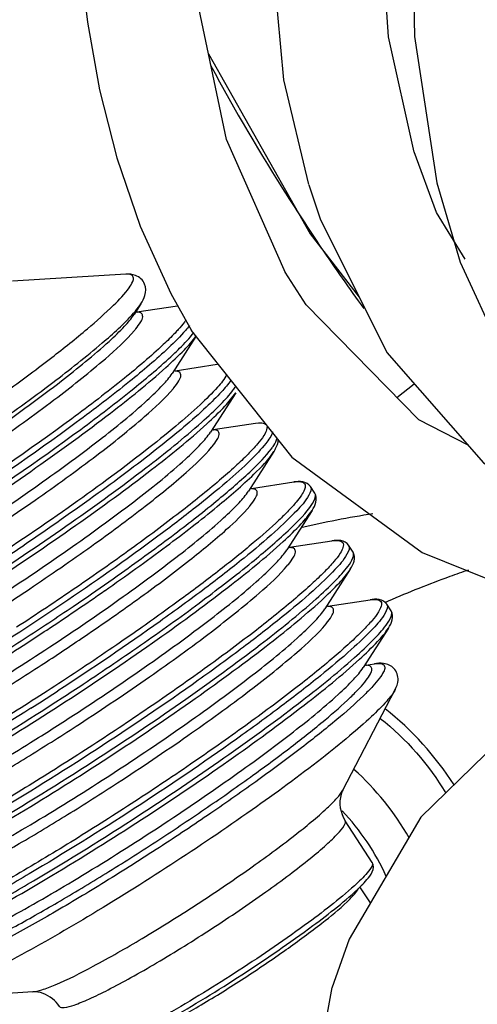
# Model space of a CAD drawing. Header units: millimetres. Extents: x 0 to 11890, y 0 to 8410.
# Tile 45 of 137: x 6923 to 6962, y 1905 to 1988. Entities that reach past the tile are written whole.
import ezdxf

# ---------------------------------------------------------------- set-up
doc = ezdxf.new("R2010")
doc.units = ezdxf.units.MM
doc.header["$LTSCALE"] = 653.95
doc.layers.get('0').update_dxf_attribs({"linetype": 'CONTINUOUS'})
for name, color, linetype in [('304103000010DXF_CONTINUOUS_LINE', 7, 'CONTINUOUS'), ('304103000011DXF_CONTINUOUS_LINE', 7, 'CONTINUOUS'), ('304106000011DXF_CONTINUOUS_LINE', 7, 'CONTINUOUS'), ('QJR6-2000HBUDXF_CONTINUOUS_LINE', 7, 'CONTINUOUS'), ('ZUIDAYUNDONGDXF_CONTINUOUS_LINE', 7, 'CONTINUOUS'), ('ZUIDAYUNDONGFANWEIDXF_DIMENSION', 7, 'CONTINUOUS')]:
    doc.layers.add(name, color=color, linetype=linetype)
doc.styles.get("Standard").update_dxf_attribs({"font": 'txt', "width": 0.7})
doc.dimstyles.new('DIMSTYLE_10', dxfattribs={"dimtxt": 120, "dimasz": 60, "dimexe": 1, "dimexo": 0, "dimgap": 6, "dimtad": 0, "dimtih": 1, "dimtoh": 1, "dimdec": 1, "dimdsep": 46, "dimtxsty": 'Standard', "dimblk": '_FILLED', "dimblk1": '_FILLED', "dimblk2": '_FILLED', "dimcen": 0.09, "dimclrt": 5, "dimazin": 2, "dimtp": 0.5, "dimtm": 0.5, "dimtfac": 1, "dimtdec": 65535, "dimtofl": 0, "dimtmove": 0, "dimatfit": 3, "dimldrblk": '_FILLED', "dimfxl": 0, "dimtolj": 1, "dimarcsym": 0})

# ---------------------------------------------------------------- blocks, each defined once
blk = doc.blocks.new('*D19')
at = {"layer": 'ZUIDAYUNDONGFANWEIDXF_DIMENSION', "color": 2, "linetype": 'Continuous'}
for start, end in [(295.292156, 360), (190, 255.349476)]:
    blk.add_arc((7101.466, 2072.359), 643.872, start, end, dxfattribs=at)
for points in [[(7752.533, 2011.959), (7745.338, 2072.359), (7732.554, 2012.89)], [(6490.291, 1904.206), (6467.375, 1960.552), (6470.778, 1899.82)]]:
    blk.add_solid(points, dxfattribs=at)
blk = doc.blocks.new('_FILLED')
at = {"color": 0, "linetype": 'ByBlock'}
blk.add_solid([(0, 0), (-1, 0.1667), (-1, -0.1667)], dxfattribs=at)

msp = doc.modelspace()

# ---------------------------------------------------------------- linework, layer by layer
at = {"layer": '304103000010DXF_CONTINUOUS_LINE', "color": 7, "linetype": 'Continuous'}
for p, q in [((6939.567, 1985.525), (6948.212, 1970.234)), ((6948.212, 1970.234), (6952.388, 1964.843))]:
    msp.add_line(p, q, dxfattribs=at)
at = {"layer": '304103000010DXF_CONTINUOUS_LINE', "color": 9, "linetype": 'Continuous'}
for q in [(6946.401, 1973.242), (6946.395, 1973.238)]:
    msp.add_line((6946.304, 1973.382), q, dxfattribs=at)
for centre, radius, start, end in [((7101.871, 2072.365), 184.388, 208.43512, 212.46739), ((7101.814, 2072.332), 184.322, 212.52123, 214.07202), ((7101.838, 2072.348), 184.351, 214.072, 216.04598)]:
    msp.add_arc(centre, radius, start, end, dxfattribs=at)
at = {"layer": '304103000011DXF_CONTINUOUS_LINE', "color": 9, "linetype": 'Continuous'}
for p, q in [((6955.595, 1956.308), (6957.067, 1957.479)), ((6954.868, 1938.993), (6954.74, 1938.938)), ((6954.681, 1938.872), (6954.609, 1938.843)), ((6954.74, 1938.938), (6954.665, 1938.906))]:
    msp.add_line(p, q, dxfattribs=at)
at = {"layer": '304103000011DXF_CONTINUOUS_LINE', "color": 7, "linetype": 'Continuous'}
for centre, radius, start, end in [((6965.805, 1867.359), 80, 98.80135, 103.28335), ((6936.466, 1907.359), 20, 24.27037, 43.62595), ((6936.466, 1907.359), 20, 186.01104, 307.69366)]:
    msp.add_arc(centre, radius, start, end, dxfattribs=at)
at = {"layer": '304103000011DXF_CONTINUOUS_LINE', "color": 9, "linetype": 'Continuous'}
for centre, radius, start, end in [((6937.57, 1908.475), 27.325, 33.02906, 51.436), ((6936.466, 1907.359), 23.229, 29.65165, 48.22139)]:
    msp.add_arc(centre, radius, start, end, dxfattribs=at)
for points, knots in [([(6961.704, 1941.637), (6961.165, 1941.454), (6958.86, 1940.644), (6956.59, 1939.736), (6954.868, 1938.993)], [0, 0, 0, 0, 0.232579, 1, 1, 1, 1]), ([(6942.383, 1884.897), (6936.059, 1883.429), (6921.422, 1886.172), (6914.189, 1899.165), (6913.536, 1905.64)], [0, 0, 0, 0, 0.499387, 1, 1, 1, 1])]:
    msp.add_open_spline(points, degree=3, knots=knots, dxfattribs=at)
msp.add_open_spline([(6954.174, 1929.017), (6956.405, 1927.288), (6958.331, 1925.086), (6959.756, 1922.65)], degree=3, dxfattribs=at)
at = {"layer": '304106000011DXF_CONTINUOUS_LINE', "color": 7, "linetype": 'Continuous'}
for p, q in [((6932.526, 1966.786), (6922.878, 1966.187)), ((6933.805, 1964.27), (6933.222, 1963.36)), ((6933.461, 1963.586), (6936.915, 1964.113)), ((6938.49, 1961.502), (6936.471, 1958.356)), ((6936.711, 1958.581), (6940.312, 1959.131)), ((6941.88, 1956.716), (6939.721, 1953.351)), ((6939.961, 1953.577), (6943.562, 1954.127)), ((6945.13, 1951.712), (6942.971, 1948.347)), ((6943.211, 1948.572), (6946.812, 1949.122)), ((6948.615, 1948.162), (6948.236, 1948.745)), ((6948.38, 1946.707), (6946.221, 1943.342)), ((6946.461, 1943.568), (6950.062, 1944.118)), ((6951.865, 1943.157), (6951.486, 1943.741)), ((6951.63, 1941.703), (6949.471, 1938.338)), ((6949.711, 1938.563), (6953.312, 1939.113)), ((6955.115, 1938.153), (6954.736, 1938.736)), ((6954.88, 1936.698), (6952.721, 1933.334)), ((6952.961, 1933.559), (6953.679, 1933.668)), ((6950.985, 1922.906), (6955.456, 1931.476)), ((6953.502, 1916.768), (6951.193, 1920.323)), ((6953.345, 1913.337), (6952.458, 1914.703)), ((6924.596, 1905.769), (6914.948, 1905.17))]:
    msp.add_line(p, q, dxfattribs=at)
at = {"layer": '304106000011DXF_CONTINUOUS_LINE', "color": 9, "linetype": 'Continuous'}
for p, q in [((6933.506, 1963.547), (6933.5, 1963.549)), ((6933.526, 1963.56), (6933.516, 1963.56)), ((6936.756, 1958.543), (6936.75, 1958.545)), ((6936.776, 1958.555), (6936.766, 1958.556)), ((6940.006, 1953.538), (6940, 1953.541)), ((6940.026, 1953.551), (6940.016, 1953.551)), ((6943.256, 1948.534), (6943.25, 1948.536)), ((6943.275, 1948.547), (6943.266, 1948.547)), ((6946.506, 1943.529), (6946.5, 1943.532)), ((6946.525, 1943.542), (6946.516, 1943.543)), ((6930.739, 1939.889), (6930.754, 1939.899)), ((6930.74, 1939.889), (6930.754, 1939.899)), ((6928.039, 1938.544), (6928.247, 1938.685)), ((6949.756, 1938.525), (6949.749, 1938.527)), ((6949.775, 1938.538), (6949.766, 1938.538)), ((6953.006, 1933.52), (6952.999, 1933.523)), ((6953.025, 1933.533), (6953.016, 1933.534))]:
    msp.add_line(p, q, dxfattribs=at)
for centre, radius, start, end in [((6933.457, 1962.194), 1.368, 87.52093, 89.60269), ((6926.492, 1967.75), 8.876, 319.73928, 319.97621), ((6927.027, 1967.302), 8.178, 319.96792, 320.82392), ((6936.707, 1957.19), 1.368, 87.52096, 89.60268), ((6930.335, 1962.25), 8.104, 320.32849, 320.58718), ((6930.565, 1962.061), 7.806, 320.58728, 320.83248), ((6939.957, 1952.185), 1.368, 87.52096, 89.60268), ((6933.585, 1957.246), 8.104, 320.32849, 320.58718), ((6933.815, 1957.057), 7.806, 320.58728, 320.83248), ((6943.207, 1947.181), 1.368, 87.52096, 89.60268), ((6936.835, 1952.242), 8.104, 320.32849, 320.58718), ((6937.065, 1952.052), 7.806, 320.58728, 320.83248), ((6778.716, 2159.315), 259.866, 302.99708, 303.95364), ((6946.457, 1942.176), 1.368, 87.52096, 89.60268), ((6940.085, 1947.237), 8.104, 320.32849, 320.58718), ((6940.315, 1947.048), 7.806, 320.58728, 320.83248), ((6800.525, 2125.714), 223.17, 302.99915, 303.69715), ((6782.966, 2152.784), 258.737, 302.99537, 304.1038), ((6949.707, 1937.172), 1.368, 87.52096, 89.60268), ((6943.335, 1942.233), 8.104, 320.32849, 320.58718), ((6943.565, 1942.043), 7.806, 320.58728, 320.83248), ((6782.931, 2152.761), 258.737, 301.8962, 303.00463), ((6805.196, 2118.551), 220.585, 302.99488, 304.14156), ((6952.957, 1932.167), 1.368, 87.52098, 89.60267), ((6784.093, 2151.007), 261.904, 302.40524, 303.00046), ((6807.852, 2114.391), 220.716, 301.87736, 303.00487), ((6939.499, 1928.661), 18.657, 313.01282, 313.26102)]:
    msp.add_arc(centre, radius, start, end, dxfattribs=at)
at = {"layer": '304106000011DXF_CONTINUOUS_LINE', "color": 7, "linetype": 'Continuous'}
msp.add_arc((6942.934, 1924.469), 13.647, 314.48807, 314.88686, dxfattribs=at)
at = {"layer": '304106000011DXF_CONTINUOUS_LINE', "color": 9, "linetype": 'Continuous'}
for points, knots in [([(6913.925, 1951.088), (6915.418, 1952.058), (6918.313, 1953.984), (6922.417, 1956.857), (6926.05, 1959.55), (6929.053, 1961.937), (6931.257, 1963.888), (6932.578, 1965.255), (6933.092, 1966.069), (6933.233, 1966.519), (6932.933, 1966.815), (6932.673, 1966.795), (6932.526, 1966.786)], [0, 0, 0, 0, 0.208614, 0.407341, 0.586821, 0.738633, 0.855821, 0.933481, 0.957025, 0.971543, 0.982699, 1, 1, 1, 1]), ([(6933.183, 1963.474), (6933.247, 1963.546), (6933.468, 1963.801), (6933.676, 1964.068), (6933.805, 1964.27)], [0, 0, 0, 0, 0.28684, 1, 1, 1, 1]), ([(6914.88, 1949.616), (6916.918, 1950.94), (6920.771, 1953.527), (6926.001, 1957.289), (6930.105, 1960.535), (6932.37, 1962.556), (6933.183, 1963.474)], [0, 0, 0, 0, 0.316961, 0.605523, 0.839986, 1, 1, 1, 1]), ([(6915.078, 1949.312), (6917.241, 1950.716), (6921.286, 1953.438), (6926.64, 1957.349), (6930.286, 1960.281), (6932.305, 1962.216), (6932.993, 1963.005), (6933.222, 1963.36)], [0, 0, 0, 0, 0.336187, 0.635256, 0.864443, 0.944904, 1, 1, 1, 1]), ([(6933.367, 1962.136), (6933.522, 1962.325), (6933.75, 1962.65), (6934.005, 1963.099), (6933.904, 1963.52), (6933.646, 1963.554), (6933.526, 1963.56)], [0, 0, 0, 0, 0.394921, 0.648782, 0.805081, 1, 1, 1, 1]), ([(6937.65, 1962.897), (6937.606, 1962.834), (6937.398, 1962.552), (6937.17, 1962.286), (6936.987, 1962.083)], [0, 0, 0, 0, 0.219432, 1, 1, 1, 1]), ([(6915.569, 1948.556), (6917.565, 1949.852), (6921.331, 1952.384), (6926.422, 1956.053), (6930.365, 1959.192), (6932.521, 1961.133), (6933.266, 1962.013)], [0, 0, 0, 0, 0.320609, 0.611188, 0.84469, 1, 1, 1, 1]), ([(6936.987, 1962.083), (6936.897, 1961.984), (6936.487, 1961.543), (6936.057, 1961.122), (6935.716, 1960.801)], [0, 0, 0, 0, 0.222405, 1, 1, 1, 1]), ([(6937.948, 1962.415), (6937.841, 1962.277), (6937.29, 1961.619), (6936.677, 1961.015), (6936.179, 1960.547)], [0, 0, 0, 0, 0.203534, 1, 1, 1, 1]), ([(6936.558, 1959.963), (6936.743, 1960.137), (6937.359, 1960.731), (6937.953, 1961.353), (6938.325, 1961.828)], [0, 0, 0, 0, 0.29601, 1, 1, 1, 1]), ([(6935.716, 1960.801), (6934.656, 1959.804), (6932.099, 1957.651), (6925.839, 1952.87), (6920.531, 1949.245), (6916.726, 1946.774)], [0, 0, 0, 0, 0.184702, 0.423973, 1, 1, 1, 1]), ([(6917.596, 1945.434), (6920.051, 1947.028), (6924.652, 1950.123), (6930.778, 1954.583), (6934.986, 1957.95), (6937.375, 1960.197), (6938.215, 1961.126), (6938.513, 1961.547)], [0, 0, 0, 0, 0.331643, 0.628251, 0.858714, 0.9415, 1, 1, 1, 1]), ([(6936.179, 1960.547), (6935.108, 1959.539), (6932.524, 1957.363), (6926.197, 1952.531), (6920.834, 1948.867), (6916.988, 1946.37)], [0, 0, 0, 0, 0.184702, 0.423973, 1, 1, 1, 1]), ([(6917.367, 1945.787), (6921.213, 1948.284), (6926.577, 1951.948), (6932.903, 1956.779), (6935.487, 1958.955), (6936.558, 1959.963)], [0, 0, 0, 0, 0.576027, 0.815298, 1, 1, 1, 1]), ([(6918.328, 1944.307), (6920.491, 1945.712), (6924.536, 1948.434), (6929.89, 1952.344), (6933.536, 1955.276), (6935.555, 1957.211), (6936.243, 1958), (6936.471, 1958.356)], [0, 0, 0, 0, 0.336187, 0.635256, 0.864443, 0.944904, 1, 1, 1, 1]), ([(6941.134, 1958.264), (6940.919, 1957.865), (6940.177, 1956.973), (6938.71, 1955.523), (6936.642, 1953.728), (6932.932, 1950.754), (6927.351, 1946.678), (6922.553, 1943.442), (6919.976, 1941.769)], [0, 0, 0, 0, 0.050521, 0.127809, 0.230305, 0.355256, 0.65764, 1, 1, 1, 1]), ([(6936.617, 1957.131), (6936.772, 1957.321), (6937, 1957.646), (6937.255, 1958.094), (6937.154, 1958.515), (6936.896, 1958.549), (6936.776, 1958.555)], [0, 0, 0, 0, 0.394921, 0.648782, 0.805081, 1, 1, 1, 1]), ([(6941.469, 1957.785), (6941.233, 1957.426), (6940.556, 1956.633), (6938.607, 1954.717), (6935.112, 1951.824), (6929.923, 1947.928), (6925.986, 1945.192), (6923.857, 1943.759)], [0, 0, 0, 0, 0.057173, 0.137731, 0.363273, 0.658974, 1, 1, 1, 1]), ([(6918.819, 1943.551), (6920.833, 1944.859), (6924.628, 1947.411), (6929.75, 1951.106), (6933.694, 1954.255), (6935.843, 1956.197), (6936.573, 1957.077)], [0, 0, 0, 0, 0.322142, 0.613566, 0.84666, 1, 1, 1, 1]), ([(6920.617, 1940.782), (6923.066, 1942.372), (6927.663, 1945.463), (6933.803, 1949.926), (6938.042, 1953.308), (6940.483, 1955.579), (6941.356, 1956.526), (6941.676, 1956.956)], [0, 0, 0, 0, 0.329036, 0.624225, 0.855411, 0.93953, 1, 1, 1, 1]), ([(6920.846, 1940.429), (6923.354, 1942.058), (6928.043, 1945.214), (6934.251, 1949.747), (6938.477, 1953.146), (6940.818, 1955.389), (6941.616, 1956.304), (6941.88, 1956.716)], [0, 0, 0, 0, 0.336186, 0.635255, 0.864443, 0.944904, 1, 1, 1, 1]), ([(6943.562, 1954.127), (6943.873, 1954.174), (6944.816, 1954.184), (6944.286, 1952.999), (6943.696, 1952.303), (6942.862, 1951.394), (6941.781, 1950.378), (6939.87, 1948.697), (6936.931, 1946.347), (6932.846, 1943.306), (6928.204, 1940.052), (6924.922, 1937.866), (6923.226, 1936.765)], [0, 0, 0, 0, 0.033037, 0.06528, 0.096568, 0.138588, 0.191069, 0.25348, 0.405094, 0.586174, 0.787805, 1, 1, 1, 1]), ([(6921.578, 1939.303), (6923.741, 1940.707), (6927.785, 1943.43), (6933.14, 1947.34), (6936.786, 1950.272), (6938.805, 1952.207), (6939.493, 1952.996), (6939.721, 1953.351)], [0, 0, 0, 0, 0.336187, 0.635256, 0.864443, 0.944904, 1, 1, 1, 1]), ([(6945.016, 1953.386), (6944.924, 1953.019), (6944.288, 1952.164), (6942.973, 1950.77), (6940.946, 1948.963), (6938.315, 1946.815), (6935.14, 1944.395), (6930.185, 1940.812), (6926.23, 1938.142), (6923.488, 1936.361)], [0, 0, 0, 0, 0.041098, 0.111602, 0.210538, 0.335069, 0.481281, 0.644457, 1, 1, 1, 1]), ([(6939.867, 1952.127), (6940.022, 1952.316), (6940.25, 1952.641), (6940.505, 1953.09), (6940.404, 1953.511), (6940.146, 1953.545), (6940.026, 1953.551)], [0, 0, 0, 0, 0.394921, 0.648782, 0.805081, 1, 1, 1, 1]), ([(6944.926, 1951.952), (6944.991, 1952.04), (6945.187, 1952.321), (6945.368, 1952.631), (6945.408, 1952.862)], [0, 0, 0, 0, 0.318007, 1, 1, 1, 1]), ([(6924.34, 1940.041), (6926.115, 1941.225), (6929.435, 1943.509), (6933.897, 1946.795), (6937.319, 1949.577), (6939.178, 1951.295), (6939.823, 1952.073)], [0, 0, 0, 0, 0.325896, 0.615329, 0.845794, 1, 1, 1, 1]), ([(6930.754, 1939.899), (6932.518, 1941.127), (6935.747, 1943.445), (6940, 1946.72), (6943.064, 1949.381), (6944.667, 1950.989), (6945.13, 1951.712)], [0, 0, 0, 0, 0.345549, 0.639269, 0.861906, 1, 1, 1, 1]), ([(6932.164, 1941.401), (6933.687, 1942.481), (6936.485, 1944.521), (6940.195, 1947.416), (6942.962, 1949.814), (6944.432, 1951.287), (6944.926, 1951.952)], [0, 0, 0, 0, 0.337586, 0.625935, 0.8503, 1, 1, 1, 1]), ([(6946.812, 1949.122), (6946.984, 1949.149), (6947.267, 1949.174), (6947.668, 1949.109), (6947.848, 1948.796), (6947.724, 1948.402), (6947.452, 1947.931), (6946.986, 1947.338), (6946.341, 1946.634), (6945.142, 1945.459), (6943.212, 1943.774), (6940.425, 1941.54), (6937.11, 1939.049), (6934.716, 1937.339), (6933.449, 1936.455)], [0, 0, 0, 0, 0.025828, 0.042825, 0.055862, 0.0736, 0.10039, 0.137347, 0.184634, 0.24207, 0.385768, 0.564073, 0.771129, 1, 1, 1, 1]), ([(6924.828, 1934.298), (6926.991, 1935.703), (6931.035, 1938.425), (6936.39, 1942.335), (6940.036, 1945.267), (6942.055, 1947.202), (6942.743, 1947.991), (6942.971, 1948.347)], [0, 0, 0, 0, 0.336187, 0.635256, 0.864443, 0.944904, 1, 1, 1, 1]), ([(6948.236, 1948.745), (6948.376, 1948.53), (6947.951, 1947.619), (6946.91, 1946.476), (6945.017, 1944.649), (6942.415, 1942.488), (6939.145, 1939.949), (6933.903, 1936.127), (6929.681, 1933.268), (6926.738, 1931.357)], [0, 0, 0, 0, 0.027584, 0.08684, 0.179541, 0.302964, 0.452698, 0.623171, 1, 1, 1, 1]), ([(6943.117, 1947.122), (6943.272, 1947.312), (6943.5, 1947.637), (6943.755, 1948.085), (6943.654, 1948.506), (6943.396, 1948.54), (6943.275, 1948.547)], [0, 0, 0, 0, 0.394921, 0.648782, 0.805081, 1, 1, 1, 1]), ([(6948.176, 1946.947), (6948.347, 1947.178), (6948.604, 1947.52), (6948.7, 1948.03), (6948.615, 1948.161)], [0, 0, 0, 0, 0.646845, 1, 1, 1, 1]), ([(6927.346, 1930.42), (6929.854, 1932.049), (6934.543, 1935.205), (6940.75, 1939.738), (6944.977, 1943.137), (6947.318, 1945.381), (6948.116, 1946.295), (6948.38, 1946.707)], [0, 0, 0, 0, 0.336186, 0.635255, 0.864443, 0.944904, 1, 1, 1, 1]), ([(6928.997, 1935.983), (6930.619, 1937.083), (6933.639, 1939.192), (6937.691, 1942.218), (6940.795, 1944.773), (6942.48, 1946.353), (6943.073, 1947.068)], [0, 0, 0, 0, 0.327529, 0.615657, 0.844797, 1, 1, 1, 1]), ([(6934.102, 1935.473), (6935.779, 1936.644), (6938.866, 1938.863), (6942.965, 1942.016), (6946.017, 1944.626), (6947.64, 1946.226), (6948.176, 1946.947)], [0, 0, 0, 0, 0.337206, 0.626797, 0.851843, 1, 1, 1, 1]), ([(6950.062, 1944.118), (6950.373, 1944.165), (6951.316, 1944.175), (6950.785, 1942.99), (6950.195, 1942.294), (6949.361, 1941.385), (6948.281, 1940.369), (6946.37, 1938.688), (6943.431, 1936.338), (6939.345, 1933.297), (6934.704, 1930.043), (6931.422, 1927.857), (6929.726, 1926.756)], [0, 0, 0, 0, 0.033037, 0.06528, 0.096568, 0.138588, 0.191069, 0.25348, 0.405094, 0.586174, 0.787805, 1, 1, 1, 1]), ([(6928.078, 1929.294), (6930.241, 1930.699), (6934.285, 1933.421), (6939.64, 1937.331), (6943.286, 1940.263), (6945.305, 1942.198), (6945.993, 1942.987), (6946.221, 1943.342)], [0, 0, 0, 0, 0.336187, 0.635256, 0.864443, 0.944904, 1, 1, 1, 1]), ([(6951.486, 1943.741), (6951.626, 1943.525), (6951.201, 1942.614), (6950.16, 1941.472), (6948.267, 1939.644), (6945.665, 1937.484), (6942.395, 1934.944), (6937.153, 1931.122), (6932.931, 1928.263), (6929.988, 1926.352)], [0, 0, 0, 0, 0.027584, 0.08684, 0.179541, 0.302964, 0.452698, 0.623171, 1, 1, 1, 1]), ([(6946.367, 1942.118), (6946.521, 1942.307), (6946.75, 1942.632), (6947.005, 1943.081), (6946.904, 1943.502), (6946.646, 1943.536), (6946.525, 1943.542)], [0, 0, 0, 0, 0.394921, 0.648782, 0.805081, 1, 1, 1, 1]), ([(6951.426, 1941.943), (6951.597, 1942.173), (6951.854, 1942.516), (6951.95, 1943.025), (6951.865, 1943.157)], [0, 0, 0, 0, 0.646845, 1, 1, 1, 1]), ([(6928.569, 1928.538), (6930.583, 1929.846), (6934.378, 1932.398), (6939.5, 1936.092), (6943.444, 1939.242), (6945.593, 1941.184), (6946.323, 1942.064)], [0, 0, 0, 0, 0.322142, 0.613566, 0.84666, 1, 1, 1, 1]), ([(6930.367, 1925.769), (6932.815, 1927.359), (6937.413, 1930.45), (6943.552, 1934.912), (6947.792, 1938.295), (6950.233, 1940.566), (6951.106, 1941.512), (6951.426, 1941.943)], [0, 0, 0, 0, 0.329036, 0.624225, 0.855411, 0.93953, 1, 1, 1, 1]), ([(6930.596, 1925.416), (6933.104, 1927.044), (6937.793, 1930.2), (6944, 1934.734), (6948.227, 1938.132), (6950.568, 1940.376), (6951.366, 1941.29), (6951.63, 1941.703)], [0, 0, 0, 0, 0.336186, 0.635255, 0.864443, 0.944904, 1, 1, 1, 1]), ([(6928.247, 1938.685), (6928.581, 1938.912), (6929.894, 1939.808), (6931.198, 1940.716), (6932.164, 1941.401)], [0, 0, 0, 0, 0.254619, 1, 1, 1, 1]), ([(6924.096, 1935.425), (6924.663, 1935.793), (6926.895, 1937.255), (6929.105, 1938.751), (6930.74, 1939.889)], [0, 0, 0, 0, 0.253406, 1, 1, 1, 1]), ([(6953.312, 1939.113), (6953.623, 1939.161), (6954.566, 1939.171), (6954.035, 1937.986), (6953.445, 1937.29), (6952.611, 1936.381), (6951.531, 1935.364), (6949.619, 1933.684), (6946.681, 1931.333), (6942.595, 1928.293), (6937.954, 1925.038), (6934.672, 1922.852), (6932.976, 1921.751)], [0, 0, 0, 0, 0.033037, 0.06528, 0.096568, 0.138588, 0.191069, 0.25348, 0.405094, 0.586174, 0.787805, 1, 1, 1, 1]), ([(6931.328, 1924.289), (6933.491, 1925.694), (6937.535, 1928.416), (6942.89, 1932.326), (6946.536, 1935.258), (6948.555, 1937.194), (6949.243, 1937.982), (6949.471, 1938.338)], [0, 0, 0, 0, 0.336187, 0.635256, 0.864443, 0.944904, 1, 1, 1, 1]), ([(6954.736, 1938.736), (6954.876, 1938.521), (6954.451, 1937.61), (6953.41, 1936.467), (6951.517, 1934.64), (6948.915, 1932.479), (6945.645, 1929.94), (6940.403, 1926.118), (6936.181, 1923.259), (6933.238, 1921.348)], [0, 0, 0, 0, 0.027584, 0.08684, 0.179541, 0.302964, 0.452698, 0.623171, 1, 1, 1, 1]), ([(6949.617, 1937.113), (6949.771, 1937.303), (6950, 1937.628), (6950.255, 1938.076), (6950.154, 1938.497), (6949.896, 1938.531), (6949.775, 1938.538)], [0, 0, 0, 0, 0.394921, 0.648782, 0.805081, 1, 1, 1, 1]), ([(6954.676, 1936.938), (6954.847, 1937.169), (6955.104, 1937.511), (6955.2, 1938.021), (6955.115, 1938.153)], [0, 0, 0, 0, 0.646845, 1, 1, 1, 1]), ([(6931.819, 1923.534), (6933.832, 1924.841), (6937.628, 1927.393), (6942.75, 1931.088), (6946.694, 1934.237), (6948.843, 1936.179), (6949.573, 1937.059)], [0, 0, 0, 0, 0.322142, 0.613566, 0.84666, 1, 1, 1, 1]), ([(6933.617, 1920.764), (6936.065, 1922.354), (6940.663, 1925.446), (6946.802, 1929.908), (6951.042, 1933.29), (6953.483, 1935.561), (6954.356, 1936.508), (6954.676, 1936.938)], [0, 0, 0, 0, 0.329036, 0.624225, 0.855411, 0.93953, 1, 1, 1, 1]), ([(6933.846, 1920.412), (6936.354, 1922.04), (6941.043, 1925.196), (6947.25, 1929.729), (6951.477, 1933.128), (6953.817, 1935.372), (6954.616, 1936.286), (6954.88, 1936.698)], [0, 0, 0, 0, 0.336186, 0.635255, 0.864443, 0.944904, 1, 1, 1, 1]), ([(6923.488, 1936.361), (6920.546, 1934.45), (6916.216, 1931.756), (6910.593, 1928.522), (6906.943, 1926.567), (6903.911, 1925.069), (6901.471, 1924.082), (6900.004, 1923.596), (6898.999, 1923.579), (6898.859, 1923.795)], [0, 0, 0, 0, 0.376829, 0.547302, 0.697036, 0.820459, 0.91316, 0.972416, 1, 1, 1, 1]), ([(6933.449, 1936.455), (6932.888, 1936.062), (6930.583, 1934.467), (6928.251, 1932.913), (6926.476, 1931.76)], [0, 0, 0, 0, 0.244608, 1, 1, 1, 1]), ([(6917.316, 1931.172), (6917.875, 1931.51), (6920.153, 1932.9), (6922.407, 1934.328), (6924.096, 1935.425)], [0, 0, 0, 0, 0.245128, 1, 1, 1, 1]), ([(6927.117, 1930.773), (6927.714, 1931.161), (6930.062, 1932.699), (6932.384, 1934.274), (6934.102, 1935.473)], [0, 0, 0, 0, 0.253714, 1, 1, 1, 1]), ([(6904.614, 1923.438), (6905.032, 1923.501), (6906.033, 1923.809), (6908.622, 1924.866), (6912.783, 1927.005), (6918.533, 1930.306), (6922.665, 1932.894), (6924.828, 1934.298)], [0, 0, 0, 0, 0.055096, 0.135557, 0.364744, 0.663813, 1, 1, 1, 1]), ([(6904.331, 1923.296), (6904.281, 1923.182), (6904.19, 1922.96), (6904.424, 1922.647), (6904.879, 1922.643), (6905.478, 1922.738), (6906.304, 1922.99), (6907.81, 1923.559), (6910.138, 1924.64), (6913.368, 1926.327), (6917.095, 1928.438), (6921.144, 1930.875), (6923.912, 1932.629), (6925.319, 1933.542)], [0, 0, 0, 0, 0.015217, 0.026103, 0.042043, 0.067186, 0.102328, 0.147433, 0.265914, 0.417816, 0.596367, 0.793431, 1, 1, 1, 1]), ([(6934.578, 1919.285), (6936.741, 1920.69), (6940.785, 1923.412), (6946.14, 1927.322), (6949.786, 1930.254), (6951.804, 1932.189), (6952.493, 1932.978), (6952.721, 1933.334)], [0, 0, 0, 0, 0.336187, 0.635256, 0.864443, 0.944904, 1, 1, 1, 1]), ([(6935.069, 1918.529), (6936.464, 1919.435), (6939.172, 1921.236), (6943.019, 1923.925), (6946.447, 1926.456), (6949.298, 1928.713), (6951.237, 1930.397), (6952.384, 1931.546), (6952.964, 1932.203), (6953.313, 1932.726), (6953.512, 1933.138), (6953.375, 1933.501), (6953.14, 1933.527), (6953.025, 1933.533)], [0, 0, 0, 0, 0.205427, 0.401553, 0.579554, 0.731448, 0.850563, 0.896237, 0.932106, 0.958091, 0.974836, 0.985798, 1, 1, 1, 1]), ([(6954.056, 1933.699), (6954.184, 1933.698), (6954.434, 1933.689), (6954.628, 1933.331), (6954.437, 1932.896), (6954.091, 1932.365), (6953.499, 1931.684), (6952.316, 1930.489), (6950.298, 1928.731), (6947.321, 1926.369), (6943.73, 1923.714), (6939.692, 1920.891), (6936.848, 1918.999), (6935.382, 1918.047)], [0, 0, 0, 0, 0.015126, 0.026012, 0.042022, 0.067238, 0.102444, 0.1476, 0.266139, 0.418041, 0.596546, 0.79353, 1, 1, 1, 1]), ([(6926.476, 1931.76), (6924.781, 1930.659), (6921.449, 1928.55), (6916.588, 1925.633), (6912.148, 1923.138), (6908.806, 1921.409), (6906.493, 1920.346), (6905.125, 1919.773), (6903.956, 1919.38), (6903.079, 1919.125), (6901.781, 1919.122), (6902.174, 1919.979), (6902.344, 1920.244)], [0, 0, 0, 0, 0.212195, 0.413826, 0.594906, 0.74652, 0.808931, 0.861412, 0.903432, 0.93472, 0.966963, 1, 1, 1, 1]), ([(6955.456, 1931.476), (6955.269, 1931.118), (6954.608, 1930.316), (6953.294, 1929.011), (6951.431, 1927.391), (6948.078, 1924.701), (6943.026, 1921.009), (6938.681, 1918.078), (6936.346, 1916.562)], [0, 0, 0, 0, 0.049835, 0.126643, 0.22889, 0.353815, 0.656701, 1, 1, 1, 1]), ([(6902.488, 1918.206), (6902.628, 1917.991), (6903.633, 1918.008), (6905.1, 1918.494), (6907.54, 1919.481), (6910.572, 1920.979), (6914.222, 1922.933), (6919.845, 1926.167), (6924.175, 1928.862), (6927.117, 1930.773)], [0, 0, 0, 0, 0.027584, 0.08684, 0.179541, 0.302964, 0.452698, 0.623171, 1, 1, 1, 1]), ([(6924.449, 1929.887), (6921.728, 1928.16), (6917.754, 1925.736), (6912.616, 1922.844), (6909.333, 1921.129), (6906.618, 1919.825), (6904.449, 1918.985), (6903.123, 1918.569), (6902.236, 1918.594), (6902.109, 1918.79)], [0, 0, 0, 0, 0.383292, 0.553493, 0.70171, 0.82313, 0.914009, 0.97219, 1, 1, 1, 1]), ([(6903.912, 1917.829), (6904.397, 1917.903), (6905.556, 1918.26), (6908.558, 1919.486), (6913.382, 1921.965), (6920.048, 1925.792), (6924.839, 1928.792), (6927.346, 1930.42)], [0, 0, 0, 0, 0.055096, 0.135557, 0.364745, 0.663814, 1, 1, 1, 1]), ([(6907.581, 1918.291), (6907.531, 1918.178), (6907.44, 1917.956), (6907.674, 1917.643), (6908.129, 1917.639), (6908.728, 1917.734), (6909.554, 1917.985), (6911.06, 1918.555), (6913.388, 1919.636), (6916.618, 1921.322), (6920.345, 1923.433), (6924.394, 1925.87), (6927.162, 1927.625), (6928.569, 1928.538)], [0, 0, 0, 0, 0.015217, 0.026103, 0.042043, 0.067186, 0.102328, 0.147433, 0.265914, 0.417816, 0.596367, 0.793431, 1, 1, 1, 1]), ([(6929.726, 1926.756), (6928.03, 1925.655), (6924.699, 1923.545), (6919.838, 1920.629), (6915.398, 1918.133), (6912.056, 1916.405), (6909.743, 1915.342), (6908.375, 1914.768), (6907.206, 1914.376), (6906.329, 1914.12), (6905.031, 1914.117), (6905.424, 1914.975), (6905.594, 1915.24)], [0, 0, 0, 0, 0.212195, 0.413826, 0.594906, 0.74652, 0.808931, 0.861412, 0.903432, 0.93472, 0.966963, 1, 1, 1, 1]), ([(6907.864, 1918.433), (6908.703, 1918.561), (6910.816, 1919.411), (6914.488, 1921.173), (6919.192, 1923.79), (6922.599, 1925.837), (6924.412, 1926.964)], [0, 0, 0, 0, 0.13642, 0.361073, 0.656918, 1, 1, 1, 1]), ([(6929.988, 1926.352), (6927.045, 1924.441), (6922.716, 1921.747), (6917.093, 1918.513), (6913.443, 1916.558), (6910.411, 1915.06), (6907.971, 1914.074), (6906.504, 1913.587), (6905.499, 1913.57), (6905.359, 1913.786)], [0, 0, 0, 0, 0.376829, 0.547302, 0.697036, 0.820459, 0.91316, 0.972416, 1, 1, 1, 1]), ([(6905.738, 1913.202), (6905.878, 1912.987), (6906.883, 1913.004), (6908.35, 1913.49), (6910.79, 1914.476), (6913.822, 1915.974), (6917.472, 1917.929), (6923.095, 1921.163), (6927.424, 1923.858), (6930.367, 1925.769)], [0, 0, 0, 0, 0.027584, 0.08684, 0.179541, 0.302964, 0.452698, 0.623171, 1, 1, 1, 1]), ([(6907.162, 1912.825), (6907.646, 1912.899), (6908.806, 1913.256), (6911.808, 1914.481), (6916.632, 1916.96), (6923.298, 1920.788), (6928.089, 1923.788), (6930.596, 1925.416)], [0, 0, 0, 0, 0.055096, 0.135557, 0.364745, 0.663814, 1, 1, 1, 1]), ([(6911.114, 1913.429), (6911.532, 1913.492), (6912.532, 1913.801), (6915.121, 1914.857), (6919.283, 1916.996), (6925.033, 1920.297), (6929.165, 1922.885), (6931.328, 1924.289)], [0, 0, 0, 0, 0.055096, 0.135557, 0.364744, 0.663813, 1, 1, 1, 1]), ([(6910.831, 1913.287), (6910.781, 1913.174), (6910.69, 1912.951), (6910.924, 1912.638), (6911.379, 1912.634), (6911.978, 1912.73), (6912.804, 1912.981), (6914.31, 1913.55), (6916.638, 1914.631), (6919.868, 1916.318), (6923.595, 1918.429), (6927.644, 1920.866), (6930.412, 1922.62), (6931.819, 1923.534)], [0, 0, 0, 0, 0.015217, 0.026103, 0.042043, 0.067186, 0.102328, 0.147433, 0.265914, 0.417816, 0.596367, 0.793431, 1, 1, 1, 1]), ([(6938.536, 1913.19), (6940.057, 1914.178), (6942.89, 1916.086), (6946.608, 1918.814), (6949.107, 1920.837), (6950.433, 1922.15), (6950.863, 1922.673), (6950.985, 1922.906)], [0, 0, 0, 0, 0.343319, 0.64622, 0.873351, 0.950163, 1, 1, 1, 1]), ([(6932.976, 1921.751), (6931.28, 1920.65), (6927.949, 1918.541), (6923.088, 1915.624), (6918.648, 1913.129), (6915.306, 1911.4), (6912.993, 1910.338), (6911.625, 1909.764), (6910.455, 1909.372), (6909.579, 1909.116), (6908.281, 1909.113), (6908.674, 1909.97), (6908.844, 1910.235)], [0, 0, 0, 0, 0.212195, 0.413826, 0.594906, 0.74652, 0.808931, 0.861412, 0.903432, 0.93472, 0.966963, 1, 1, 1, 1]), ([(6933.238, 1921.348), (6930.295, 1919.437), (6925.966, 1916.742), (6920.343, 1913.508), (6916.692, 1911.554), (6913.66, 1910.056), (6911.221, 1909.069), (6909.754, 1908.583), (6908.749, 1908.566), (6908.609, 1908.781)], [0, 0, 0, 0, 0.376829, 0.547302, 0.697036, 0.820459, 0.91316, 0.972416, 1, 1, 1, 1]), ([(6908.988, 1908.197), (6909.128, 1907.982), (6910.133, 1907.999), (6911.6, 1908.485), (6914.04, 1909.472), (6917.072, 1910.97), (6920.722, 1912.924), (6926.345, 1916.158), (6930.674, 1918.853), (6933.617, 1920.764)], [0, 0, 0, 0, 0.027584, 0.08684, 0.179541, 0.302964, 0.452698, 0.623171, 1, 1, 1, 1]), ([(6910.412, 1907.82), (6910.896, 1907.894), (6912.056, 1908.252), (6915.058, 1909.477), (6919.882, 1911.956), (6926.548, 1915.783), (6931.338, 1918.783), (6933.846, 1920.412)], [0, 0, 0, 0, 0.055096, 0.135557, 0.364745, 0.663814, 1, 1, 1, 1]), ([(6939.858, 1911.155), (6941.409, 1912.162), (6943.636, 1913.67), (6946.399, 1915.685), (6948.124, 1917.024), (6949.496, 1918.163), (6950.494, 1919.126), (6951.043, 1919.729), (6951.267, 1920.209), (6951.193, 1920.323)], [0, 0, 0, 0, 0.376827, 0.547301, 0.697034, 0.820458, 0.913159, 0.972415, 1, 1, 1, 1]), ([(6914.364, 1908.424), (6914.782, 1908.488), (6915.782, 1908.796), (6918.371, 1909.853), (6922.533, 1911.991), (6928.283, 1915.293), (6932.415, 1917.88), (6934.578, 1919.285)], [0, 0, 0, 0, 0.055096, 0.135557, 0.364744, 0.663813, 1, 1, 1, 1]), ([(6914.081, 1908.282), (6914.031, 1908.169), (6913.94, 1907.947), (6914.174, 1907.634), (6914.629, 1907.63), (6915.228, 1907.725), (6916.054, 1907.976), (6917.56, 1908.546), (6919.887, 1909.627), (6923.117, 1911.313), (6926.845, 1913.425), (6930.894, 1915.861), (6933.662, 1917.616), (6935.069, 1918.529)], [0, 0, 0, 0, 0.015217, 0.026103, 0.042043, 0.067186, 0.102328, 0.147433, 0.265914, 0.417816, 0.596367, 0.793431, 1, 1, 1, 1]), ([(6935.382, 1918.047), (6933.856, 1917.056), (6930.858, 1915.158), (6926.485, 1912.534), (6922.49, 1910.289), (6919.483, 1908.734), (6917.402, 1907.778), (6916.171, 1907.261), (6915.119, 1906.909), (6914.331, 1906.678), (6913.163, 1906.676), (6913.516, 1907.447), (6913.669, 1907.686)], [0, 0, 0, 0, 0.212196, 0.413824, 0.594904, 0.746518, 0.808928, 0.86141, 0.90343, 0.934716, 0.966961, 1, 1, 1, 1]), ([(6936.346, 1916.562), (6934.011, 1915.046), (6929.566, 1912.268), (6924.139, 1909.154), (6920.318, 1907.186), (6918.08, 1906.143), (6916.354, 1905.473), (6915.352, 1905.195), (6914.948, 1905.17)], [0, 0, 0, 0, 0.343299, 0.646185, 0.77111, 0.873357, 0.950165, 1, 1, 1, 1]), ([(6953.502, 1916.768), (6953.544, 1916.703), (6953.505, 1916.455), (6953.106, 1915.878), (6952.648, 1915.415), (6952.285, 1915.074)], [0, 0, 0, 0, 0.108843, 0.30368, 1, 1, 1, 1]), ([(6952.226, 1915.019), (6950.928, 1913.808), (6947.607, 1911.268), (6944.175, 1908.904), (6942.166, 1907.599)], [0, 0, 0, 0, 0.425639, 1, 1, 1, 1]), ([(6942.594, 1906.941), (6943.8, 1907.724), (6946.041, 1909.234), (6948.969, 1911.387), (6950.926, 1912.976), (6951.94, 1913.997), (6952.262, 1914.4), (6952.343, 1914.578)], [0, 0, 0, 0, 0.346837, 0.65161, 0.877702, 0.952711, 1, 1, 1, 1]), ([(6924.596, 1905.769), (6924.859, 1905.785), (6925.512, 1905.966), (6927.25, 1906.643), (6930.115, 1908.103), (6934.119, 1910.39), (6937.015, 1912.202), (6938.536, 1913.19)], [0, 0, 0, 0, 0.049837, 0.126649, 0.35378, 0.656681, 1, 1, 1, 1]), ([(6926.871, 1904.528), (6926.945, 1904.415), (6927.475, 1904.424), (6928.249, 1904.68), (6929.535, 1905.201), (6931.134, 1905.99), (6933.058, 1907.021), (6936.023, 1908.726), (6938.306, 1910.147), (6939.858, 1911.155)], [0, 0, 0, 0, 0.027585, 0.086841, 0.179542, 0.302966, 0.452699, 0.623173, 1, 1, 1, 1]), ([(6942.166, 1907.599), (6940.158, 1906.295), (6936.602, 1904.121), (6932.93, 1902.12), (6931.297, 1901.427)], [0, 0, 0, 0, 0.574361, 1, 1, 1, 1]), ([(6931.651, 1901.141), (6931.847, 1901.142), (6932.346, 1901.273), (6933.691, 1901.784), (6935.938, 1902.925), (6939.097, 1904.724), (6941.388, 1906.158), (6942.594, 1906.941)], [0, 0, 0, 0, 0.047271, 0.122267, 0.348351, 0.653138, 1, 1, 1, 1])]:
    msp.add_open_spline(points, degree=3, knots=knots, dxfattribs=at)
at = {"layer": '304106000011DXF_CONTINUOUS_LINE', "color": 7, "linetype": 'Continuous'}
for points, knots in [([(6933.805, 1964.27), (6933.948, 1964.493), (6934.234, 1965.012), (6934.257, 1966.038), (6933.454, 1966.771), (6932.801, 1966.803), (6932.526, 1966.786)], [0, 0, 0, 0, 0.217101, 0.481155, 0.773993, 1, 1, 1, 1]), ([(6933.47, 1963.584), (6933.465, 1963.591), (6933.456, 1963.605), (6933.447, 1963.618), (6933.442, 1963.625)], [0, 0, 0, 0, 0.485167, 1, 1, 1, 1]), ([(6933.504, 1963.54), (6933.501, 1963.544), (6933.487, 1963.557), (6933.477, 1963.573), (6933.47, 1963.584)], [0, 0, 0, 0, 0.276741, 1, 1, 1, 1]), ([(6936.72, 1958.58), (6936.715, 1958.586), (6936.706, 1958.6), (6936.697, 1958.614), (6936.692, 1958.621)], [0, 0, 0, 0, 0.485167, 1, 1, 1, 1]), ([(6936.754, 1958.535), (6936.751, 1958.54), (6936.737, 1958.553), (6936.727, 1958.569), (6936.72, 1958.58)], [0, 0, 0, 0, 0.276741, 1, 1, 1, 1]), ([(6939.969, 1953.575), (6939.965, 1953.582), (6939.956, 1953.596), (6939.947, 1953.609), (6939.942, 1953.616)], [0, 0, 0, 0, 0.485167, 1, 1, 1, 1]), ([(6940.004, 1953.531), (6940.001, 1953.535), (6939.987, 1953.548), (6939.977, 1953.564), (6939.969, 1953.575)], [0, 0, 0, 0, 0.276741, 1, 1, 1, 1]), ([(6945.13, 1951.712), (6945.181, 1951.791), (6945.36, 1952.09), (6945.496, 1952.435), (6945.498, 1952.691)], [0, 0, 0, 0, 0.26933, 1, 1, 1, 1]), ([(6948.236, 1948.745), (6948.098, 1948.958), (6947.58, 1949.221), (6947.067, 1949.161), (6946.812, 1949.122)], [0, 0, 0, 0, 0.495921, 1, 1, 1, 1]), ([(6943.219, 1948.571), (6943.215, 1948.578), (6943.206, 1948.591), (6943.197, 1948.605), (6943.192, 1948.612)], [0, 0, 0, 0, 0.485167, 1, 1, 1, 1]), ([(6943.254, 1948.526), (6943.251, 1948.531), (6943.237, 1948.544), (6943.227, 1948.56), (6943.219, 1948.571)], [0, 0, 0, 0, 0.276741, 1, 1, 1, 1]), ([(6948.38, 1946.707), (6948.519, 1946.924), (6948.782, 1947.368), (6948.753, 1947.949), (6948.615, 1948.162)], [0, 0, 0, 0, 0.504079, 1, 1, 1, 1]), ([(6951.486, 1943.741), (6951.348, 1943.953), (6950.829, 1944.216), (6950.317, 1944.157), (6950.062, 1944.118)], [0, 0, 0, 0, 0.495921, 1, 1, 1, 1]), ([(6946.469, 1943.566), (6946.465, 1943.573), (6946.456, 1943.587), (6946.446, 1943.6), (6946.442, 1943.608)], [0, 0, 0, 0, 0.485167, 1, 1, 1, 1]), ([(6946.504, 1943.522), (6946.501, 1943.526), (6946.487, 1943.539), (6946.477, 1943.555), (6946.469, 1943.566)], [0, 0, 0, 0, 0.276741, 1, 1, 1, 1]), ([(6951.63, 1941.703), (6951.769, 1941.92), (6952.032, 1942.364), (6952.003, 1942.944), (6951.865, 1943.157)], [0, 0, 0, 0, 0.504079, 1, 1, 1, 1]), ([(6954.736, 1938.736), (6954.598, 1938.949), (6954.079, 1939.212), (6953.567, 1939.152), (6953.312, 1939.113)], [0, 0, 0, 0, 0.495921, 1, 1, 1, 1]), ([(6949.719, 1938.562), (6949.715, 1938.569), (6949.705, 1938.582), (6949.696, 1938.596), (6949.692, 1938.603)], [0, 0, 0, 0, 0.485167, 1, 1, 1, 1]), ([(6949.753, 1938.518), (6949.751, 1938.522), (6949.737, 1938.535), (6949.727, 1938.551), (6949.719, 1938.562)], [0, 0, 0, 0, 0.276741, 1, 1, 1, 1]), ([(6954.88, 1936.698), (6955.019, 1936.915), (6955.282, 1937.36), (6955.253, 1937.94), (6955.115, 1938.153)], [0, 0, 0, 0, 0.504079, 1, 1, 1, 1]), ([(6952.969, 1933.558), (6952.965, 1933.564), (6952.955, 1933.578), (6952.946, 1933.592), (6952.942, 1933.599)], [0, 0, 0, 0, 0.485167, 1, 1, 1, 1]), ([(6953.003, 1933.513), (6953.001, 1933.518), (6952.987, 1933.53), (6952.977, 1933.546), (6952.969, 1933.558)], [0, 0, 0, 0, 0.276741, 1, 1, 1, 1]), ([(6955.456, 1931.476), (6955.584, 1931.721), (6955.82, 1932.33), (6955.477, 1933.362), (6954.53, 1933.758), (6953.94, 1933.708), (6953.679, 1933.668)], [0, 0, 0, 0, 0.225992, 0.518852, 0.782896, 1, 1, 1, 1]), ([(6950.985, 1922.906), (6950.93, 1922.8), (6950.607, 1921.982), (6950.779, 1920.96), (6951.193, 1920.323)], [0, 0, 0, 0, 0.135719, 1, 1, 1, 1]), ([(6952.565, 1914.8), (6952.73, 1914.965), (6953.069, 1915.334), (6953.568, 1915.907), (6953.647, 1916.543), (6953.502, 1916.768)], [0, 0, 0, 0, 0.304041, 0.651094, 1, 1, 1, 1]), ([(6942.41, 1907.224), (6944.461, 1908.556), (6947.906, 1910.943), (6951.249, 1913.507), (6952.498, 1914.734)], [0, 0, 0, 0, 0.582757, 1, 1, 1, 1]), ([(6931.448, 1901.063), (6933.076, 1901.705), (6936.778, 1903.716), (6940.36, 1905.892), (6942.41, 1907.224)], [0, 0, 0, 0, 0.417267, 1, 1, 1, 1]), ([(6926.871, 1904.528), (6926.71, 1904.777), (6926.113, 1905.444), (6925.187, 1905.805), (6924.596, 1905.769)], [0, 0, 0, 0, 0.333359, 1, 1, 1, 1])]:
    msp.add_open_spline(points, degree=3, knots=knots, dxfattribs=at)
at = {"layer": '304106000011DXF_CONTINUOUS_LINE', "color": 9, "linetype": 'Continuous'}
for points in [[(6941.676, 1956.956), (6941.747, 1957.051), (6941.815, 1957.148), (6941.878, 1957.247)], [(6953.679, 1933.668), (6953.803, 1933.687), (6953.93, 1933.701), (6954.056, 1933.699)]]:
    msp.add_open_spline(points, degree=3, dxfattribs=at)
at = {"layer": 'QJR6-2000HBUDXF_CONTINUOUS_LINE', "color": 7, "linetype": 'Continuous'}
for p, q in [((6957.091, 1987.002), (6958.998, 1974.556)), ((6958.961, 1972.045), (6957.063, 1977.206)), ((6948.09, 1974.401), (6949.067, 1971.502)), ((6958.998, 1974.556), (6960.98, 1967.809)), ((6961.406, 1968.061), (6958.961, 1972.045)), ((6960.983, 1967.802), (6964.918, 1959.272))]:
    msp.add_line(p, q, dxfattribs=at)
for points in [[(7013.782, 2132.814), (6998.707, 2120.406), (6985.477, 2105.965), (6974.205, 2090.36), (6964.87, 2074.237), (6957.378, 2058.025), (6951.661, 2042.08), (6947.653, 2026.641), (6945.298, 2011.697), (6944.661, 1997.237), (6945.958, 1983.309), (6948.088, 1974.409)], [(6957.072, 1977.175), (6954.89, 1986.978), (6954.041, 1999.533), (6954.866, 2012.654), (6957.185, 2026.242), (6960.948, 2040.286), (6966.212, 2054.795), (6973.033, 2069.556), (6981.486, 2084.298), (6991.68, 2098.673)], [(6983.371, 2086.956), (6976.509, 2074.089), (6969.581, 2057.968), (6964.351, 2042.646), (6960.546, 2027.992), (6958.039, 2013.841), (6956.847, 2000.152), (6957.091, 1987.002)], [(6928.123, 2004.854), (6928.233, 1999.417), (6928.593, 1993.866), (6929.255, 1988.213), (6930.281, 1982.479), (6931.746, 1976.688), (6933.738, 1970.88), (6936.344, 1965.137), (6938.101, 1961.992)], [(6946.117, 1966.9), (6941.098, 1978.256), (6938.284, 1991.613), (6937.523, 2004.678)], [(6949.067, 1971.502), (6954.74, 1960.128), (6962.979, 1950.75), (6973.718, 1943.943), (6980.706, 1941.852)], [(6961.656, 1952.256), (6957.46, 1954.404), (6947.877, 1964.189), (6946.083, 1966.957)], [(6938.098, 1961.996), (6946.662, 1951.224), (6957.759, 1943.124), (6971.047, 1937.765), (6980.221, 1936.109)], [(6988.571, 1938.427), (6977.324, 1935.304), (6966.407, 1929.15), (6957.628, 1920.632), (6951.53, 1910.247), (6950.049, 1906.088)], [(6950.066, 1906.145), (6948.323, 1896.616), (6949.188, 1884.25), (6953.437, 1872.27), (6960.803, 1861.454), (6967.728, 1854.818)]]:
    msp.add_lwpolyline(points, dxfattribs=at)
at = {"layer": 'ZUIDAYUNDONGDXF_CONTINUOUS_LINE', "color": 2, "linetype": 'Continuous'}
msp.add_arc((7101.466, 2072.359), 539, 190, 170, dxfattribs=at)

# ---------------------------------------------------------------- dimensions: what is measured, and where the dimension line sits
at = {"layer": 'ZUIDAYUNDONGFANWEIDXF_DIMENSION', "color": 2, "linetype": 'Continuous'}
dim = msp.add_angular_dim_2l(base=(7157.583, 1430.937), line1=((6473.716, 1961.67), (6467.375, 1960.552)), line2=((7738.899, 2072.359), (7745.338, 2072.359)), dimstyle='DIMSTYLE_10', dxfattribs=at)
dim.commit()
dim.dimension.update_dxf_attribs({"geometry": '*D19', "text_midpoint": (6998.616, 1370.937), "dimtype": 162})

doc.saveas('drawing.dxf')
